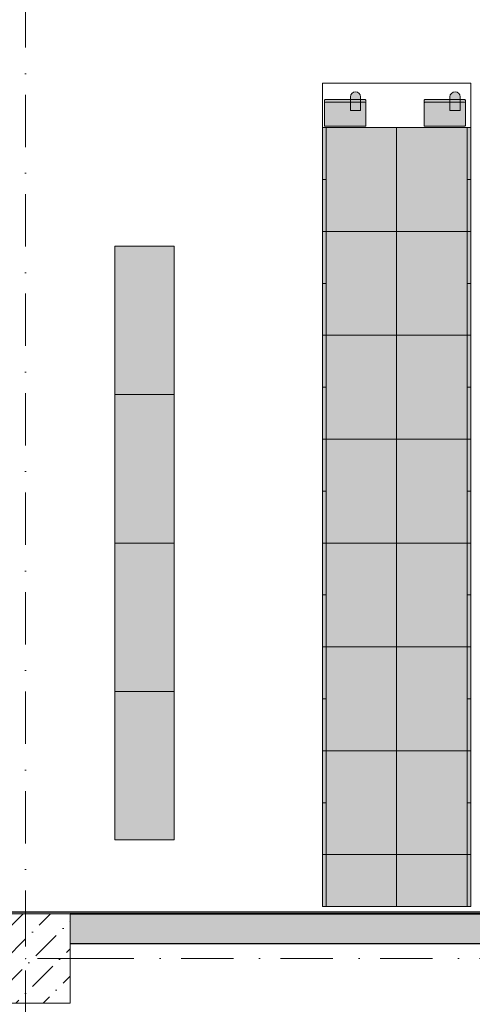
# Model space of a CAD drawing. Header units: millimetres. Extents: x -59761 to 112741, y -57975 to 46221.
# Tile 39 of 256: x 26960 to 30010, y -36309 to -29673. Entities that reach past the tile are written whole.
import ezdxf

# ---------------------------------------------------------------- set-up
doc = ezdxf.new("R2010")
doc.units = ezdxf.units.MM
for name, pattern in [('Wipeout_Contour', [1000, 0, -1000]), ('Штриховая', [564.444447, 282.222223, -282.222223]), ('Штрихпунктирная', [670.277762, 352.777767, -176.388884, 0, -141.111112])]:
    doc.linetypes.add(name, pattern=pattern)
for name, color, linetype in [('Интерьер - Мебель', 7, 'Continuous'), ('Конструктив - ГКЛ', 7, 'Continuous'), ('Конструктив - Колонны', 7, 'Continuous'), ('Конструктив - Стены Внутр сущ.', 7, 'Continuous'), ('Элемент Модели - Зона', 7, 'Continuous'), ('Элемент Модели - Оси', 2, 'Continuous')]:
    doc.layers.add(name, color=color, linetype=linetype)

msp = doc.modelspace()

# ---------------------------------------------------------------- hatches: boundary and pattern name
at = {"layer": 'Интерьер - Мебель', "linetype": 'Continuous', "lineweight": 0}
for points in [[(29188.06, -30284.03), (29257.56, -30284.03), (29257.56, -30194.03, 1), (29188.06, -30194.03)], [(29858.93, -30284.03), (29928.43, -30284.03), (29928.43, -30194.03, 1), (29858.93, -30194.03)], [(29286.68, -30391.41, 0.4142136), (29292.31, -30385.78), (29292.31, -30217.03, 0.4142136), (29286.68, -30211.41), (29019.93, -30211.41, 0.4142136), (29014.31, -30217.03), (29014.31, -30385.78, 0.4142136), (29019.93, -30391.41)], [(29957.56, -30391.41, 0.4142136), (29963.18, -30385.78), (29963.18, -30217.03, 0.4142136), (29957.56, -30211.41), (29690.81, -30211.41, 0.4142136), (29685.18, -30217.03), (29685.18, -30385.78, 0.4142136), (29690.81, -30391.41)], [(28999.98, -30399.94), (28999.98, -31099.94), (29499.98, -31099.94), (29499.98, -30399.94)], [(29999.98, -30399.94), (29499.98, -30399.94), (29499.98, -31099.94), (29999.98, -31099.94)], [(28999.98, -31099.94), (28999.98, -31799.94), (29499.98, -31799.94), (29499.98, -31099.94)], [(29999.98, -31099.94), (29499.98, -31099.94), (29499.98, -31799.94), (29999.98, -31799.94)], [(27999.98, -31199.94), (27599.98, -31199.94), (27599.98, -32199.94), (27999.98, -32199.94)], [(28999.98, -31799.94), (28999.98, -32499.94), (29499.98, -32499.94), (29499.98, -31799.94)], [(29999.98, -31799.94), (29499.98, -31799.94), (29499.98, -32499.94), (29999.98, -32499.94)], [(27999.98, -32199.94), (27599.98, -32199.94), (27599.98, -33199.94), (27999.98, -33199.94)], [(28999.98, -32499.94), (28999.98, -33199.94), (29499.98, -33199.94), (29499.98, -32499.94)], [(29999.98, -32499.94), (29499.98, -32499.94), (29499.98, -33199.94), (29999.98, -33199.94)], [(27999.98, -33199.94), (27599.98, -33199.94), (27599.98, -34199.94), (27999.98, -34199.94)], [(28999.98, -33199.94), (28999.98, -33899.94), (29499.98, -33899.94), (29499.98, -33199.94)], [(29999.98, -33199.94), (29499.98, -33199.94), (29499.98, -33899.94), (29999.98, -33899.94)], [(28999.98, -33899.94), (28999.98, -34599.94), (29499.98, -34599.94), (29499.98, -33899.94)], [(29999.98, -33899.94), (29499.98, -33899.94), (29499.98, -34599.94), (29999.98, -34599.94)], [(27999.98, -34199.94), (27599.98, -34199.94), (27599.98, -35199.94), (27999.98, -35199.94)], [(28999.98, -34599.94), (28999.98, -35299.94), (29499.98, -35299.94), (29499.98, -34599.94)], [(29999.98, -34599.94), (29499.98, -34599.94), (29499.98, -35299.94), (29999.98, -35299.94)], [(28999.98, -35649.94), (29499.98, -35649.94), (29499.98, -35299.94), (28999.98, -35299.94)], [(29999.98, -35649.94), (29999.98, -35299.94), (29499.98, -35299.94), (29499.98, -35649.94)]]:
    msp.add_hatch(color=255, dxfattribs=at).paths.add_polyline_path(points)
at = {"layer": 'Конструктив - ГКЛ', "linetype": 'Continuous', "lineweight": 5}
msp.add_hatch(color=9, dxfattribs=at).paths.add_polyline_path([(36300.06, -35688), (23049.74, -35688), (23049.74, -35700), (36300.06, -35700)])
at = {"layer": 'Конструктив - Стены Внутр сущ.', "linetype": 'Continuous', "lineweight": 15}
msp.add_hatch(color=7, dxfattribs=at).paths.add_polyline_path([(27300.06, -35700), (27300.06, -35900), (35700.06, -35900), (35700.06, -35700)])

# ---------------------------------------------------------------- linework, layer by layer
at = {"layer": 'Интерьер - Мебель', "color": 7, "linetype": 'Continuous', "lineweight": 5}
for p, q in [((28999.98, -30399.94), (28999.98, -30099.94)), ((28999.98, -30099.94), (29999.98, -30099.94)), ((29999.98, -30099.94), (29999.98, -30399.94)), ((29999.98, -30399.94), (28999.98, -30399.94))]:
    msp.add_line(p, q, dxfattribs=at)
at = {"layer": 'Интерьер - Мебель', "color": 7, "linetype": 'Continuous', "lineweight": 15}
for p, q in [((29286.68, -30229.41), (29019.93, -30229.41)), ((29957.56, -30229.41), (29690.81, -30229.41)), ((28999.98, -30399.94), (29024.98, -30399.94)), ((29024.98, -30399.94), (29024.98, -31099.94)), ((29974.98, -30399.94), (29974.98, -31099.94)), ((29999.98, -30399.94), (29974.98, -30399.94)), ((28999.98, -30749.94), (29024.98, -30749.94)), ((29999.98, -30749.94), (29974.98, -30749.94)), ((28999.98, -31099.94), (29024.98, -31099.94)), ((29024.98, -31099.94), (29024.98, -31799.94)), ((29974.98, -31099.94), (29974.98, -31799.94)), ((29999.98, -31099.94), (29974.98, -31099.94)), ((28999.98, -31449.94), (29024.98, -31449.94)), ((29999.98, -31449.94), (29974.98, -31449.94)), ((28999.98, -31799.94), (29024.98, -31799.94)), ((29024.98, -31799.94), (29024.98, -32499.94)), ((29974.98, -31799.94), (29974.98, -32499.94)), ((29999.98, -31799.94), (29974.98, -31799.94)), ((28999.98, -32149.94), (29024.98, -32149.94)), ((29999.98, -32149.94), (29974.98, -32149.94)), ((28999.98, -32499.94), (29024.98, -32499.94)), ((29024.98, -32499.94), (29024.98, -33199.94)), ((29974.98, -32499.94), (29974.98, -33199.94)), ((29999.98, -32499.94), (29974.98, -32499.94)), ((28999.98, -32849.94), (29024.98, -32849.94)), ((29999.98, -32849.94), (29974.98, -32849.94)), ((28999.98, -33199.94), (29024.98, -33199.94)), ((29024.98, -33199.94), (29024.98, -33899.94)), ((29974.98, -33199.94), (29974.98, -33899.94)), ((29999.98, -33199.94), (29974.98, -33199.94)), ((28999.98, -33549.94), (29024.98, -33549.94)), ((29999.98, -33549.94), (29974.98, -33549.94)), ((28999.98, -33899.94), (29024.98, -33899.94)), ((29024.98, -33899.94), (29024.98, -34599.94)), ((29974.98, -33899.94), (29974.98, -34599.94)), ((29999.98, -33899.94), (29974.98, -33899.94)), ((28999.98, -34249.94), (29024.98, -34249.94)), ((29999.98, -34249.94), (29974.98, -34249.94)), ((28999.98, -34599.94), (29024.98, -34599.94)), ((29024.98, -34599.94), (29024.98, -35299.94)), ((29974.98, -34599.94), (29974.98, -35299.94)), ((29999.98, -34599.94), (29974.98, -34599.94)), ((28999.98, -34949.94), (29024.98, -34949.94)), ((29999.98, -34949.94), (29974.98, -34949.94)), ((29024.98, -35649.94), (29024.98, -35299.94)), ((29974.98, -35649.94), (29974.98, -35299.94)), ((28999.98, -35649.94), (29024.98, -35649.94)), ((29999.98, -35649.94), (29974.98, -35649.94))]:
    msp.add_line(p, q, dxfattribs=at)
at = {"layer": 'Интерьер - Мебель', "color": 7, "linetype": 'Continuous', "lineweight": 15, "flags": 128}
for points in [[(29188.06, -30284.03), (29188.06, -30194.03, -1), (29257.56, -30194.03), (29257.56, -30284.03)], [(29858.93, -30284.03), (29858.93, -30194.03, -1), (29928.43, -30194.03), (29928.43, -30284.03)], [(29286.68, -30391.41, 0.4142136), (29292.31, -30385.78), (29292.31, -30217.03, 0.4142136), (29286.68, -30211.41), (29019.93, -30211.41, 0.4142136), (29014.31, -30217.03), (29014.31, -30385.78, 0.4142136), (29019.93, -30391.41)], [(29957.56, -30391.41, 0.4142136), (29963.18, -30385.78), (29963.18, -30217.03, 0.4142136), (29957.56, -30211.41), (29690.81, -30211.41, 0.4142136), (29685.18, -30217.03), (29685.18, -30385.78, 0.4142136), (29690.81, -30391.41)]]:
    msp.add_lwpolyline(points, format="xyb", close=True, dxfattribs=at)
for points in [[(28999.98, -30399.94), (28999.98, -31099.94), (29499.98, -31099.94), (29499.98, -30399.94)], [(29999.98, -30399.94), (29999.98, -31099.94), (29499.98, -31099.94), (29499.98, -30399.94)], [(28999.98, -31099.94), (28999.98, -31799.94), (29499.98, -31799.94), (29499.98, -31099.94)], [(29999.98, -31099.94), (29999.98, -31799.94), (29499.98, -31799.94), (29499.98, -31099.94)], [(27999.98, -31199.94), (27999.98, -32199.94), (27599.98, -32199.94), (27599.98, -31199.94)], [(28999.98, -31799.94), (28999.98, -32499.94), (29499.98, -32499.94), (29499.98, -31799.94)], [(29999.98, -31799.94), (29999.98, -32499.94), (29499.98, -32499.94), (29499.98, -31799.94)], [(27999.98, -32199.94), (27999.98, -33199.94), (27599.98, -33199.94), (27599.98, -32199.94)], [(28999.98, -32499.94), (28999.98, -33199.94), (29499.98, -33199.94), (29499.98, -32499.94)], [(29999.98, -32499.94), (29999.98, -33199.94), (29499.98, -33199.94), (29499.98, -32499.94)], [(27999.98, -33199.94), (27999.98, -34199.94), (27599.98, -34199.94), (27599.98, -33199.94)], [(28999.98, -33199.94), (28999.98, -33899.94), (29499.98, -33899.94), (29499.98, -33199.94)], [(29999.98, -33199.94), (29999.98, -33899.94), (29499.98, -33899.94), (29499.98, -33199.94)], [(28999.98, -33899.94), (28999.98, -34599.94), (29499.98, -34599.94), (29499.98, -33899.94)], [(29999.98, -33899.94), (29999.98, -34599.94), (29499.98, -34599.94), (29499.98, -33899.94)], [(27999.98, -34199.94), (27999.98, -35199.94), (27599.98, -35199.94), (27599.98, -34199.94)], [(28999.98, -34599.94), (28999.98, -35299.94), (29499.98, -35299.94), (29499.98, -34599.94)], [(29999.98, -34599.94), (29999.98, -35299.94), (29499.98, -35299.94), (29499.98, -34599.94)], [(28999.98, -35649.94), (28999.98, -35299.94), (29499.98, -35299.94), (29499.98, -35649.94)], [(29999.98, -35649.94), (29999.98, -35299.94), (29499.98, -35299.94), (29499.98, -35649.94)]]:
    msp.add_lwpolyline(points, close=True, dxfattribs=at)
at = {"layer": 'Интерьер - Мебель', "color": 7, "linetype": 'Continuous', "lineweight": 15}
for centre, start, end in [((29019.93, -30235.03), 90, 180), ((29286.68, -30235.03), 0, 90), ((29690.81, -30235.03), 90, 180), ((29957.56, -30235.03), 0, 90)]:
    msp.add_arc(centre, 5.62, start, end, dxfattribs=at)
at = {"layer": 'Конструктив - ГКЛ', "color": 7, "linetype": 'Continuous', "lineweight": 30, "flags": 128}
for points in [[(36312.06, -35688), (23049.74, -35688)], [(27300.06, -35700), (35700.06, -35700)]]:
    msp.add_lwpolyline(points, dxfattribs=at)
at = {"layer": 'Конструктив - Стены Внутр сущ.', "color": 7, "linetype": 'Continuous', "lineweight": 30, "flags": 128}
for points in [[(35700.06, -35700), (27300.06, -35700)], [(27300.06, -35900), (35700.06, -35900)]]:
    msp.add_lwpolyline(points, dxfattribs=at)
at = {"layer": 'Элемент Модели - Зона', "color": 253, "linetype": 'Штриховая', "lineweight": 15, "flags": 128}
msp.add_lwpolyline([(23044.74, -31016.46), (23044.74, -35700), (36300.06, -35700), (36300.06, -44700), (53700, -44700), (53700, -44699.94), (54080, -44699.94), (54080, -36299.94), (53700, -36299.94), (53700, -35699.94), (54080, -35699.94), (54080, -32050), (49380, -32050), (49380, -29580), (45540, -29580), (45540, -27650), (45050, -27650), (45050, -27270), (44950, -27270), (44950, -27650), (44350, -27650), (44350, -27270), (36300.06, -27270), (36300.06, -27650), (35700.06, -27650), (35700.06, -27270), (27300.06, -27270), (27300.06, -27650), (26700.06, -27650), (26700.06, -27361.13)], close=True, dxfattribs=at)
at = {"layer": 'Элемент Модели - Оси', "color": 7, "linetype": 'Штрихпунктирная', "lineweight": 15}
for p, q in [((27000, 38200), (27000, -55975)), ((-57760.58, -36000), (110650, -36000))]:
    msp.add_line(p, q, dxfattribs=at)

# ---------------------------------------------------------------- next in the draw order: wipeouts: each hides what was drawn before it
at = {"color": 254, "linetype": 'Wipeout_Contour', "lineweight": 0, "ltscale": 10022098.93235442}
msp.add_wipeout([(26700.06, -36300), (27300.06, -36300), (27300.06, -35700), (26700.06, -35700)], dxfattribs=at).dxf.layer = 'Конструктив - Колонны'

# ---------------------------------------------------------------- next in the draw order: hatches: boundary and pattern name
at = {"layer": 'Конструктив - Колонны', "linetype": 'Continuous', "lineweight": 15}
h = msp.add_hatch(dxfattribs=at)
h.set_pattern_fill('БЕТОН_01_000D', style=0, pattern_type=2)
h.set_pattern_definition([(45, (-45000, -54000), (-183.8478, 183.8478), [195, -65, 0, -65]), (45, (-44977.02, -53793.17), (-183.8478, 183.8478), [195, -65, 0, -65])])
h.paths.add_polyline_path([(26700.06, -36300), (27300.06, -36300), (27300.06, -35700), (26700.06, -35700)])

# ---------------------------------------------------------------- next in the draw order: linework, layer by layer
at = {"layer": 'Конструктив - Колонны', "color": 7, "linetype": 'Continuous', "lineweight": 0}
for p, q in [((27000.06, -35920), (27000.06, -35620)), ((27080.06, -36000), (27380.06, -36000)), ((27000.06, -36080), (27000.06, -36380))]:
    msp.add_line(p, q, dxfattribs=at)
at = {"layer": 'Конструктив - Колонны', "color": 7, "linetype": 'Continuous', "lineweight": 15, "flags": 128}
msp.add_lwpolyline([(26700.06, -36300), (27300.06, -36300), (27300.06, -35700), (26700.06, -35700)], close=True, dxfattribs=at)
at = {"layer": 'Конструктив - Колонны', "color": 7, "linetype": 'Continuous', "lineweight": 0}
msp.add_point((27000.06, -36000), dxfattribs=at)

doc.saveas('drawing.dxf')
